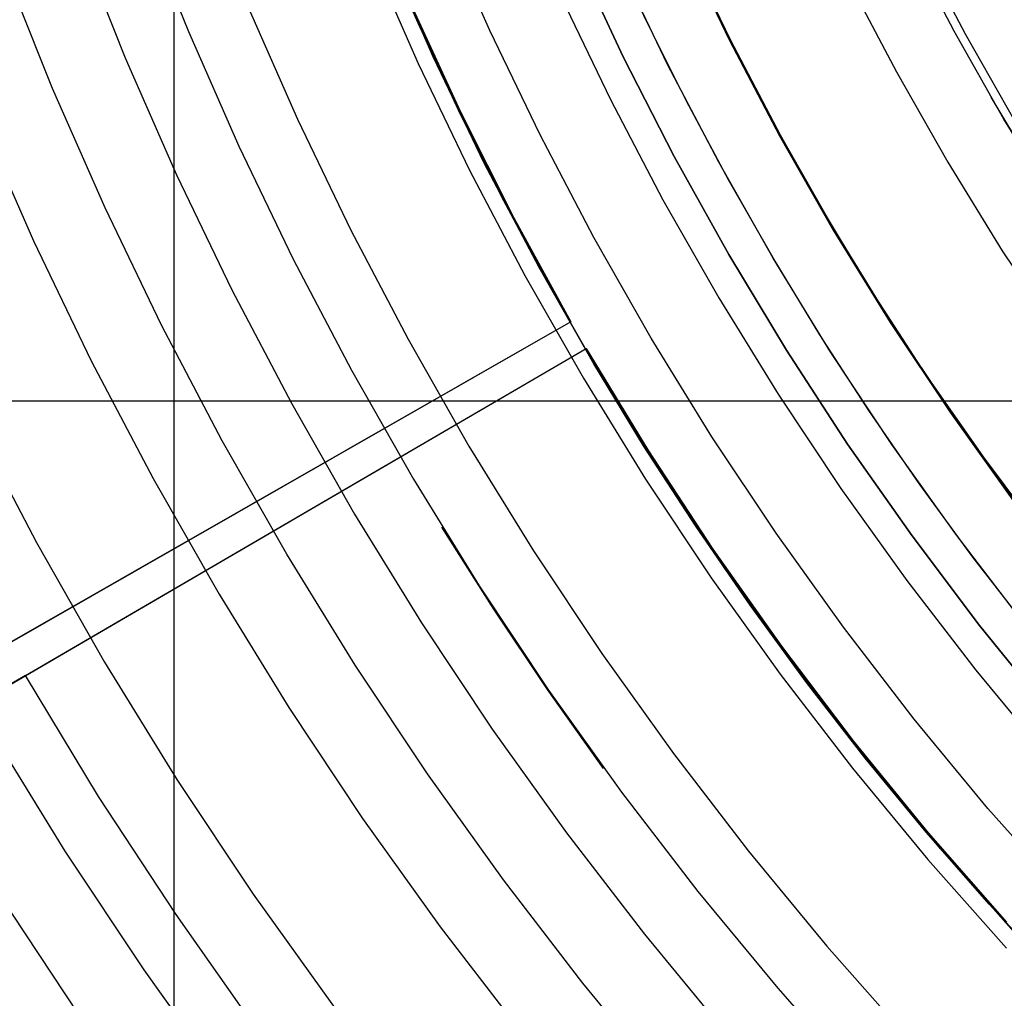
# Model space of a CAD drawing. Header units: millimetres. Extents: x 8926 to 10090, y -5004 to -3986.
# Tile 30 of 256: x 9455 to 9470, y -4388 to -4374. Entities that reach past the tile are written whole.
import ezdxf

# ---------------------------------------------------------------- set-up
doc = ezdxf.new("R2010")
doc.units = ezdxf.units.MM
for name, color, linetype in [('1', 7, 'Continuous'), ('COLOR EXT', 7, 'Continuous'), ('luz', 7, 'Continuous'), ('PLASTICO NEGRO', 7, 'Continuous')]:
    doc.layers.add(name, color=color, linetype=linetype)

msp = doc.modelspace()

# ---------------------------------------------------------------- linework, layer by layer
at = {"layer": '1', "color": 250, "true_color": 0x111111}
for p, q in [((9457.114, -4372.352, 61.1), (9457.794, -4374.056, 61.1)), ((9460.601, -4372.645, 64.238), (9461.157, -4373.934, 64.238)), ((9461.157, -4373.934, 86.085), (9460.601, -4372.645, 86.085)), ((9464.492, -4373.885, 89.131), (9463.937, -4372.69, 89.131)), ((9465.034, -4372.74, 89.131), (9465.723, -4374.171, 89.131)), ((9465.723, -4374.171, 92.4), (9465.034, -4372.74, 92.4)), ((9469.004, -4374.051, 98.631), (9468.321, -4372.741, 98.631)), ((9461.377, -4374.424, 75.162), (9460.682, -4372.844, 75.162)), ((9464.81, -4374.538, 89.131), (9464.112, -4373.081, 89.131)), ((9461.157, -4373.934, 64.238), (9461.748, -4375.206, 64.238)), ((9461.748, -4375.206, 86.085), (9461.157, -4373.934, 86.085)), ((9465.08, -4375.064, 89.131), (9464.492, -4373.885, 89.131)), ((9466.248, -4375.186, 95.668), (9465.561, -4373.849, 95.668)), ((9457.794, -4374.056, 61.1), (9458.532, -4375.735, 61.1)), ((9469.731, -4375.336, 98.631), (9469.004, -4374.051, 98.631)), ((9465.723, -4374.171, 89.131), (9466.461, -4375.576, 89.131)), ((9466.461, -4375.576, 92.4), (9465.723, -4374.171, 92.4)), ((9462.126, -4375.98, 75.162), (9461.377, -4374.424, 75.162)), ((9465.558, -4375.969, 89.131), (9464.81, -4374.538, 89.131)), ((9465.7, -4376.226, 89.131), (9465.08, -4375.064, 89.131)), ((9470.269, -4376.225, 98.631), (9469.545, -4375.017, 98.631)), ((9461.748, -4375.206, 64.238), (9462.374, -4376.462, 64.238)), ((9462.374, -4376.462, 86.085), (9461.748, -4375.206, 86.085)), ((9466.979, -4376.499, 95.668), (9466.248, -4375.186, 95.668)), ((9470.503, -4376.596, 98.631), (9469.731, -4375.336, 98.631)), ((9466.461, -4375.576, 89.131), (9467.246, -4376.956, 89.131)), ((9467.246, -4376.956, 92.4), (9466.461, -4375.576, 92.4)), ((9458.532, -4375.735, 61.1), (9459.328, -4377.388, 61.1)), ((9462.928, -4377.509, 75.162), (9462.126, -4375.98, 75.162)), ((9466.355, -4377.374, 89.131), (9465.558, -4375.969, 89.131)), ((9466.353, -4377.37, 89.131), (9465.7, -4376.226, 89.131)), ((9462.374, -4376.462, 64.238), (9463.035, -4377.7, 64.238)), ((9463.035, -4377.7, 86.085), (9462.374, -4376.462, 86.085)), ((9467.754, -4377.786, 95.668), (9466.979, -4376.499, 95.668)), ((9467.246, -4376.956, 89.131), (9468.079, -4378.307, 89.131)), ((9468.079, -4378.307, 92.4), (9467.246, -4376.956, 92.4)), ((9459.328, -4377.388, 61.1), (9460.18, -4379.013, 61.1)), ((9467.038, -4378.496, 89.131), (9466.353, -4377.37, 89.131)), ((9467.2, -4378.751, 89.131), (9466.355, -4377.374, 89.131)), ((9463.783, -4379.009, 75.162), (9462.928, -4377.509, 75.162)), ((9463.035, -4377.7, 64.238), (9463.73, -4378.918, 64.238)), ((9463.73, -4378.918, 86.085), (9463.035, -4377.7, 86.085)), ((9468.572, -4379.047, 95.668), (9467.754, -4377.786, 95.668)), ((9468.079, -4378.307, 89.131), (9468.959, -4379.629, 89.131)), ((9468.959, -4379.629, 92.4), (9468.079, -4378.307, 92.4)), ((9467.754, -4379.601, 89.131), (9467.038, -4378.496, 89.131)), ((9468.091, -4380.098, 89.131), (9467.2, -4378.751, 89.131)), ((9463.73, -4378.918, 64.238), (9464.459, -4380.117, 64.238)), ((9464.459, -4380.117, 86.085), (9463.73, -4378.918, 86.085)), ((9460.18, -4379.013, 61.1), (9461.089, -4380.607, 61.1)), ((9464.689, -4380.479, 75.162), (9463.783, -4379.009, 75.162)), ((9469.432, -4380.279, 95.668), (9468.572, -4379.047, 95.668)), ((9468.5, -4380.686, 89.131), (9467.754, -4379.601, 89.131)), ((9468.959, -4379.629, 89.131), (9469.883, -4380.92, 89.131)), ((9469.883, -4380.92, 92.4), (9468.959, -4379.629, 92.4)), ((9464.459, -4380.117, 64.238), (9465.221, -4381.294, 64.238)), ((9465.221, -4381.294, 86.085), (9464.459, -4380.117, 86.085)), ((9469.029, -4381.414, 89.131), (9468.091, -4380.098, 89.131)), ((9470.331, -4381.483, 95.668), (9469.432, -4380.279, 95.668)), ((9465.645, -4381.916, 75.162), (9464.689, -4380.479, 75.162)), ((9461.089, -4380.607, 61.1), (9462.051, -4382.169, 61.1)), ((9469.277, -4381.749, 89.131), (9468.5, -4380.686, 89.131)), ((9462.264, -4382.508, 61.1), (9461.506, -4381.31, 61.1)), ((9465.221, -4381.294, 64.238), (9466.016, -4382.449, 64.238)), ((9466.016, -4382.449, 86.085), (9465.221, -4381.294, 86.085)), ((9470.011, -4382.696, 89.131), (9469.029, -4381.414, 89.131)), ((9470.085, -4382.789, 89.131), (9469.277, -4381.749, 89.131)), ((9466.65, -4383.32, 75.162), (9465.645, -4381.916, 75.162)), ((9462.051, -4382.169, 61.1), (9463.067, -4383.697, 61.1)), ((9463.053, -4383.685, 61.1), (9462.264, -4382.508, 61.1)), ((9466.016, -4382.449, 64.238), (9466.844, -4383.581, 64.238)), ((9466.844, -4383.581, 86.085), (9466.016, -4382.449, 86.085)), ((9467.703, -4384.688, 75.162), (9466.65, -4383.32, 75.162)), ((9466.844, -4383.581, 64.238), (9467.703, -4384.688, 64.238)), ((9467.703, -4384.688, 86.085), (9466.844, -4383.581, 86.085)), ((9463.873, -4384.841, 61.1), (9463.053, -4383.685, 61.1)), ((9463.067, -4383.697, 61.1), (9464.135, -4385.189, 61.1)), ((9467.703, -4384.688, 64.238), (9468.594, -4385.771, 64.238)), ((9468.594, -4385.771, 86.085), (9467.703, -4384.688, 86.085)), ((9468.803, -4386.019, 75.162), (9467.703, -4384.688, 75.162)), ((9464.135, -4385.189, 61.1), (9465.254, -4386.643, 61.1)), ((9468.594, -4385.771, 64.238), (9469.515, -4386.827, 64.238)), ((9469.515, -4386.827, 86.085), (9468.594, -4385.771, 86.085)), ((9469.948, -4387.312, 75.162), (9468.803, -4386.019, 75.162)), ((9465.254, -4386.643, 61.1), (9466.422, -4388.058, 61.1)), ((9469.515, -4386.827, 64.238), (9470.466, -4387.857, 64.238)), ((9470.466, -4387.857, 86.085), (9469.515, -4386.827, 86.085)), ((9466.422, -4388.058, 61.1), (9467.638, -4389.431, 61.1))]:
    msp.add_line(p, q, dxfattribs=at)
at = {"layer": '1', "color": 29, "true_color": 0x4d342b}
for p, q in [((9461.05, -4373.653, 34.462), (9461.777, -4375.231, 34.462)), ((9461.05, -4373.653, 42.462), (9461.777, -4375.231, 42.462)), ((9461.05, -4373.653, 70.562), (9461.777, -4375.231, 70.562)), ((9461.05, -4373.653, 76.062), (9461.777, -4375.231, 76.062)), ((9461.777, -4375.231, 38.462), (9461.05, -4373.653, 38.462)), ((9461.777, -4375.231, 73.312), (9461.05, -4373.653, 73.312)), ((9461.777, -4375.231, 34.462), (9462.56, -4376.783, 34.462)), ((9461.777, -4375.231, 42.462), (9462.56, -4376.783, 42.462)), ((9461.777, -4375.231, 70.562), (9462.56, -4376.783, 70.562)), ((9461.777, -4375.231, 76.062), (9462.56, -4376.783, 76.062)), ((9462.56, -4376.783, 38.462), (9461.777, -4375.231, 38.462)), ((9462.56, -4376.783, 73.312), (9461.777, -4375.231, 73.312)), ((9462.56, -4376.783, 34.462), (9463.395, -4378.306, 34.462)), ((9462.56, -4376.783, 42.462), (9463.395, -4378.306, 42.462)), ((9462.56, -4376.783, 70.562), (9463.395, -4378.306, 70.562)), ((9462.56, -4376.783, 76.062), (9463.395, -4378.306, 76.062)), ((9463.395, -4378.306, 38.462), (9462.56, -4376.783, 38.462)), ((9463.395, -4378.306, 73.312), (9462.56, -4376.783, 73.312)), ((9463.395, -4378.306, 34.462), (9441.684, -4390.71, 34.462)), ((9463.395, -4378.306, 42.462), (9446.459, -4387.982, 42.462)), ((9463.395, -4378.306, 76.062), (9450.237, -4385.824, 76.062)), ((9463.395, -4378.306, 70.562), (9455.142, -4383.021, 70.562)), ((9463.395, -4378.306, 34.462), (9463.395, -4378.306, 42.462)), ((9463.395, -4378.306, 70.562), (9463.395, -4378.306, 76.062)), ((9442.019, -4391.29, 34.462), (9463.618, -4378.693, 34.462)), ((9446.77, -4388.519, 42.462), (9463.618, -4378.693, 42.462)), ((9450.527, -4386.328, 76.062), (9463.618, -4378.693, 76.062)), ((9455.408, -4383.481, 70.562), (9463.618, -4378.693, 70.562)), ((9463.618, -4378.693, 34.462), (9464.52, -4380.178, 34.462)), ((9463.618, -4378.693, 42.462), (9463.618, -4378.693, 34.462)), ((9463.618, -4378.693, 42.462), (9464.52, -4380.178, 42.462)), ((9463.618, -4378.693, 70.562), (9464.52, -4380.178, 70.562)), ((9463.618, -4378.693, 76.062), (9463.618, -4378.693, 70.562)), ((9463.618, -4378.693, 76.062), (9464.52, -4380.178, 76.062)), ((9464.52, -4380.178, 38.462), (9463.618, -4378.693, 38.462)), ((9464.52, -4380.178, 73.312), (9463.618, -4378.693, 73.312)), ((9464.52, -4380.178, 34.462), (9465.472, -4381.632, 34.462)), ((9464.52, -4380.178, 42.462), (9465.472, -4381.632, 42.462)), ((9464.52, -4380.178, 70.562), (9465.472, -4381.632, 70.562)), ((9464.52, -4380.178, 76.062), (9465.472, -4381.632, 76.062)), ((9465.472, -4381.632, 38.462), (9464.52, -4380.178, 38.462)), ((9465.472, -4381.632, 73.312), (9464.52, -4380.178, 73.312)), ((9465.472, -4381.632, 34.462), (9466.475, -4383.051, 34.462)), ((9465.472, -4381.632, 42.462), (9466.475, -4383.051, 42.462)), ((9465.472, -4381.632, 70.562), (9466.475, -4383.051, 70.562)), ((9465.472, -4381.632, 76.062), (9466.475, -4383.051, 76.062)), ((9466.475, -4383.051, 38.462), (9465.472, -4381.632, 38.462)), ((9466.475, -4383.051, 73.312), (9465.472, -4381.632, 73.312)), ((9466.475, -4383.051, 34.462), (9467.526, -4384.435, 34.462)), ((9466.475, -4383.051, 42.462), (9467.526, -4384.435, 42.462)), ((9466.475, -4383.051, 70.562), (9467.526, -4384.435, 70.562)), ((9466.475, -4383.051, 76.062), (9467.526, -4384.435, 76.062)), ((9467.526, -4384.435, 38.462), (9466.475, -4383.051, 38.462)), ((9467.526, -4384.435, 73.312), (9466.475, -4383.051, 73.312)), ((9455.408, -4383.481, 70.562), (9446.77, -4388.519, 60.562)), ((9456.481, -4385.249, 70.562), (9455.408, -4383.481, 70.562)), ((9467.526, -4384.435, 34.462), (9468.624, -4385.781, 34.462)), ((9467.526, -4384.435, 42.462), (9468.624, -4385.781, 42.462)), ((9467.526, -4384.435, 70.562), (9468.624, -4385.781, 70.562)), ((9467.526, -4384.435, 76.062), (9468.624, -4385.781, 76.062)), ((9468.624, -4385.781, 38.462), (9467.526, -4384.435, 38.462)), ((9468.624, -4385.781, 73.312), (9467.526, -4384.435, 73.312)), ((9457.614, -4386.979, 70.562), (9456.481, -4385.249, 70.562)), ((9468.624, -4385.781, 34.462), (9469.769, -4387.088, 34.462)), ((9468.624, -4385.781, 42.462), (9469.769, -4387.088, 42.462)), ((9468.624, -4385.781, 70.562), (9469.769, -4387.088, 70.562)), ((9468.624, -4385.781, 76.062), (9469.769, -4387.088, 76.062)), ((9469.769, -4387.088, 38.462), (9468.624, -4385.781, 38.462)), ((9469.769, -4387.088, 73.312), (9468.624, -4385.781, 73.312)), ((9458.807, -4388.668, 70.562), (9457.614, -4386.979, 70.562))]:
    msp.add_line(p, q, dxfattribs=at)
at = {"layer": 'COLOR EXT', "color": 30, "true_color": 0xff8d00}
for p, q in [((9457.588, -4401.308, 21.262), (9457.588, -4354.505, 21.262)), ((9438.575, -4379.459, 21.262), (9479.438, -4379.459, 21.262))]:
    msp.add_line(p, q, dxfattribs=at)
at = {"layer": 'luz', "color": 7, "true_color": 0xffffff}
for p, q in [((9462.207, -4374.042, -25.384), (9461.524, -4372.491, -25.384)), ((9456.177, -4372.706, -27.202), (9456.87, -4374.442, -27.202)), ((9465.022, -4372.746, -24.628), (9465.711, -4374.176, -24.628)), ((9469.169, -4374.095, -23.873), (9468.481, -4372.783, -23.873)), ((9460.461, -4372.936, -25.076), (9461.159, -4374.524, -25.076)), ((9455.807, -4374.888, -26.895), (9455.099, -4373.115, -26.895)), ((9467.451, -4373.301, -23.565), (9468.158, -4374.648, -23.565)), ((9463.254, -4373.56, -25.691), (9463.972, -4375.051, -25.691)), ((9458.665, -4373.689, -26.139), (9459.391, -4375.339, -26.139)), ((9462.942, -4375.569, -25.384), (9462.207, -4374.042, -25.384)), ((9465.711, -4374.176, -24.628), (9466.449, -4375.582, -24.628)), ((9469.902, -4375.381, -23.873), (9469.169, -4374.095, -23.873)), ((9456.87, -4374.442, -27.202), (9457.622, -4376.153, -27.202)), ((9461.159, -4374.524, -25.076), (9461.912, -4376.087, -25.076)), ((9468.158, -4374.648, -23.565), (9468.91, -4375.969, -23.565)), ((9456.575, -4376.636, -26.895), (9455.807, -4374.888, -26.895)), ((9463.972, -4375.051, -25.691), (9464.741, -4376.517, -25.691)), ((9454.743, -4375.334, -26.587), (9455.528, -4377.118, -26.587)), ((9459.391, -4375.339, -26.139), (9460.173, -4376.962, -26.139)), ((9463.73, -4377.07, -25.384), (9462.942, -4375.569, -25.384)), ((9466.449, -4375.582, -24.628), (9467.235, -4376.962, -24.628)), ((9461.912, -4376.087, -25.076), (9462.718, -4377.624, -25.076)), ((9468.91, -4375.969, -23.565), (9469.708, -4377.264, -23.565)), ((9457.622, -4376.153, -27.202), (9458.433, -4377.837, -27.202)), ((9464.741, -4376.517, -25.691), (9465.56, -4377.955, -25.691)), ((9457.403, -4378.355, -26.895), (9456.575, -4376.636, -26.895)), ((9460.173, -4376.962, -26.139), (9461.01, -4378.558, -26.139)), ((9467.235, -4376.962, -24.628), (9468.069, -4378.314, -24.628)), ((9464.569, -4378.543, -25.384), (9463.73, -4377.07, -25.384)), ((9455.528, -4377.118, -26.587), (9456.373, -4378.874, -26.587)), ((9469.708, -4377.264, -23.565), (9470.55, -4378.53, -23.565)), ((9462.718, -4377.624, -25.076), (9463.577, -4379.131, -25.076)), ((9458.433, -4377.837, -27.202), (9459.302, -4379.493, -27.202)), ((9465.56, -4377.955, -25.691), (9466.429, -4379.364, -25.691)), ((9458.29, -4380.046, -26.895), (9457.403, -4378.355, -26.895)), ((9468.069, -4378.314, -24.628), (9468.948, -4379.636, -24.628)), ((9465.458, -4379.986, -25.384), (9464.569, -4378.543, -25.384)), ((9461.01, -4378.558, -26.139), (9461.902, -4380.124, -26.139)), ((9456.373, -4378.874, -26.587), (9457.279, -4380.599, -26.587)), ((9463.577, -4379.131, -25.076), (9464.487, -4380.608, -25.076)), ((9466.429, -4379.364, -25.691), (9467.346, -4380.742, -25.691)), ((9459.302, -4379.493, -27.202), (9460.227, -4381.117, -27.202)), ((9468.948, -4379.636, -24.628), (9469.873, -4380.927, -24.628)), ((9454.634, -4379.749, -27.65), (9455.571, -4381.534, -27.65)), ((9466.397, -4381.397, -25.384), (9465.458, -4379.986, -25.384)), ((9459.235, -4381.705, -26.895), (9458.29, -4380.046, -26.895)), ((9461.902, -4380.124, -26.139), (9462.848, -4381.658, -26.139)), ((9457.279, -4380.599, -26.587), (9458.244, -4382.292, -26.587)), ((9464.487, -4380.608, -25.076), (9465.448, -4382.052, -25.076)), ((9467.346, -4380.742, -25.691), (9468.309, -4382.088, -25.691)), ((9460.227, -4381.117, -27.202), (9461.208, -4382.708, -27.202)), ((9467.384, -4382.775, -25.384), (9466.397, -4381.397, -25.384)), ((9455.571, -4381.534, -27.65), (9456.569, -4383.285, -27.65)), ((9460.237, -4383.33, -26.895), (9459.235, -4381.705, -26.895)), ((9462.848, -4381.658, -26.139), (9463.846, -4383.158, -26.139)), ((9465.448, -4382.052, -25.076), (9466.458, -4383.463, -25.076)), ((9468.309, -4382.088, -25.691), (9469.319, -4383.4, -25.691)), ((9458.244, -4382.292, -26.587), (9459.266, -4383.951, -26.587)), ((9461.208, -4382.708, -27.202), (9462.243, -4384.264, -27.202)), ((9468.417, -4384.119, -25.384), (9467.384, -4382.775, -25.384)), ((9463.846, -4383.158, -26.139), (9464.895, -4384.623, -26.139)), ((9456.569, -4383.285, -27.65), (9457.627, -4385.002, -27.65)), ((9461.294, -4384.919, -26.895), (9460.237, -4383.33, -26.895)), ((9469.319, -4383.4, -25.691), (9470.373, -4384.676, -25.691)), ((9466.458, -4383.463, -25.076), (9467.516, -4384.837, -25.076)), ((9459.266, -4383.951, -26.587), (9460.345, -4385.574, -26.587)), ((9469.497, -4385.425, -25.384), (9468.417, -4384.119, -25.384)), ((9454.894, -4384.278, -28.713), (9455.987, -4386.052, -28.713)), ((9462.243, -4384.264, -27.202), (9463.331, -4385.784, -27.202)), ((9464.895, -4384.623, -26.139), (9465.994, -4386.051, -26.139)), ((9467.516, -4384.837, -25.076), (9468.621, -4386.175, -25.076)), ((9457.627, -4385.002, -27.65), (9458.743, -4386.68, -27.65)), ((9462.406, -4386.471, -26.895), (9461.294, -4384.919, -26.895)), ((9470.621, -4386.694, -25.384), (9469.497, -4385.425, -25.384)), ((9460.345, -4385.574, -26.587), (9461.48, -4387.159, -26.587)), ((9463.331, -4385.784, -27.202), (9464.471, -4387.265, -27.202)), ((9455.987, -4386.052, -28.713), (9457.141, -4387.786, -28.713)), ((9465.994, -4386.051, -26.139), (9467.141, -4387.441, -26.139)), ((9468.621, -4386.175, -25.076), (9469.771, -4387.473, -25.076)), ((9463.57, -4387.984, -26.895), (9462.406, -4386.471, -26.895)), ((9456.192, -4388.441, -28.406), (9455.016, -4386.673, -28.406)), ((9458.743, -4386.68, -27.65), (9459.917, -4388.319, -27.65)), ((9461.48, -4387.159, -26.587), (9462.669, -4388.703, -26.587)), ((9464.471, -4387.265, -27.202), (9465.662, -4388.707, -27.202)), ((9467.141, -4387.441, -26.139), (9468.336, -4388.79, -26.139)), ((9457.141, -4387.786, -28.713), (9458.353, -4389.48, -28.713)), ((9464.786, -4389.456, -26.895), (9463.57, -4387.984, -26.895))]:
    msp.add_line(p, q, dxfattribs=at)
at = {"layer": 'PLASTICO NEGRO', "color": 254, "true_color": 0xcad1ee}
for p, q in [((9463.463, -4372.94, 33.562), (9464.16, -4374.425, 33.562)), ((9464.16, -4374.425, 35.062), (9463.463, -4372.94, 35.062)), ((9463.463, -4372.94, 34.312), (9464.16, -4374.425, 34.312)), ((9464.16, -4374.425, 33.562), (9464.907, -4375.884, 33.562)), ((9464.907, -4375.884, 35.062), (9464.16, -4374.425, 35.062)), ((9464.16, -4374.425, 34.312), (9464.907, -4375.884, 34.312)), ((9464.907, -4375.884, 33.562), (9465.705, -4377.317, 33.562)), ((9465.705, -4377.317, 35.062), (9464.907, -4375.884, 35.062)), ((9464.907, -4375.884, 34.312), (9465.705, -4377.317, 34.312)), ((9465.705, -4377.317, 33.562), (9466.551, -4378.721, 33.562)), ((9466.551, -4378.721, 35.062), (9465.705, -4377.317, 35.062)), ((9465.705, -4377.317, 34.312), (9466.551, -4378.721, 34.312)), ((9466.551, -4378.721, 33.562), (9467.445, -4380.096, 33.562)), ((9467.445, -4380.096, 35.062), (9466.551, -4378.721, 35.062)), ((9466.551, -4378.721, 34.312), (9467.445, -4380.096, 34.312)), ((9467.445, -4380.096, 33.562), (9468.387, -4381.438, 33.562)), ((9468.387, -4381.438, 35.062), (9467.445, -4380.096, 35.062)), ((9467.445, -4380.096, 34.312), (9468.387, -4381.438, 34.312)), ((9468.387, -4381.438, 33.562), (9469.374, -4382.748, 33.562)), ((9469.374, -4382.748, 35.062), (9468.387, -4381.438, 35.062)), ((9468.387, -4381.438, 34.312), (9469.374, -4382.748, 34.312)), ((9469.374, -4382.748, 33.562), (9470.405, -4384.022, 33.562)), ((9470.405, -4384.022, 35.062), (9469.374, -4382.748, 35.062)), ((9469.374, -4382.748, 34.312), (9470.405, -4384.022, 34.312))]:
    msp.add_line(p, q, dxfattribs=at)

doc.saveas('drawing.dxf')
